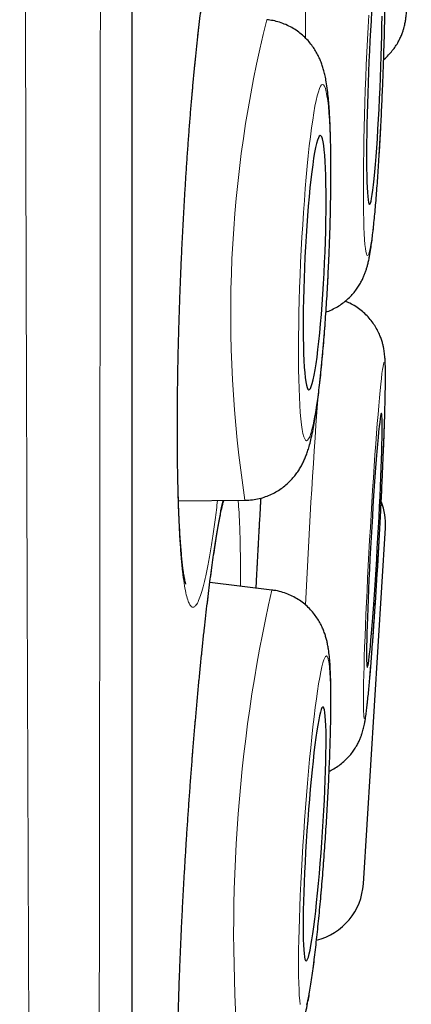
# Model space of a CAD drawing. Header units: millimetres. Extents: x 8 to 869, y 12 to 834.
# Tile 205 of 217: x 714.45 to 716.34, y 806.84 to 811.58. Entities that reach past the tile are written whole.
import ezdxf

# ---------------------------------------------------------------- set-up
doc = ezdxf.new("R2010")
doc.units = ezdxf.units.MM

msp = doc.modelspace()

# ---------------------------------------------------------------- linework, layer by layer
at = {"color": 7, "linetype": 'Continuous', "lineweight": 30}
for p, q in [((714.9927, 799.6467), (714.9927, 832.9815)), ((715.2154, 809.2635), (715.5355, 809.2659)), ((716.1054, 807.4188), (716.211, 809.1335)), ((715.6644, 808.8336), (715.3665, 808.8691)), ((715.6644, 808.8336), (715.6656, 808.8332))]:
    msp.add_line(p, q, dxfattribs=at)
at = {"color": 252, "linetype": 'Continuous', "lineweight": 0}
msp.add_line((714.9903, 799.6163), (714.9903, 816.3141), dxfattribs=at)
at = {"color": 7, "linetype": 'Continuous', "lineweight": 30, "flags": 128}
for points in [[(716.1452, 811.6198), (716.1423, 811.5749), (716.1395, 811.528), (716.1368, 811.4796), (716.1343, 811.4299), (716.1319, 811.3793), (716.1297, 811.3282), (716.1278, 811.2769), (716.126, 811.2258), (716.1245, 811.1752), (716.1232, 811.1255), (716.1222, 811.0771), (716.1214, 811.0302), (716.1208, 810.9853), (716.1206, 810.9425), (716.1206, 810.9023), (716.1208, 810.8649), (716.1213, 810.8306), (716.1221, 810.7996), (716.1232, 810.7721), (716.1244, 810.7483), (716.126, 810.7285), (716.1277, 810.7126), (716.1296, 810.7009), (716.1318, 810.6934), (716.1341, 810.6902), (716.1367, 810.6913), (716.1393, 810.6966), (716.1421, 810.7062), (716.145, 810.72), (716.148, 810.7379), (716.1511, 810.7597), (716.1542, 810.7854), (716.1574, 810.8147), (716.1605, 810.8474), (716.1637, 810.8833), (716.1668, 810.9221), (716.1698, 810.9636), (716.1728, 811.0075), (716.1756, 811.0534), (716.1784, 811.1011), (716.1809, 811.1502), (716.1834, 811.2004), (716.1856, 811.2513), (716.1877, 811.3025)], [(716.1877, 811.3025), (716.1896, 811.3538), (716.1912, 811.4047), (716.1926, 811.4549), (716.1938, 811.504), (716.1947, 811.5517), (716.1954, 811.5976)], [(715.9185, 810.4105), (715.9207, 810.4617), (715.9224, 810.5126), (715.9239, 810.5627), (715.9249, 810.6118), (715.9256, 810.6595), (715.9259, 810.7055), (715.9258, 810.7493), (715.9253, 810.7908), (715.9244, 810.8296), (715.9231, 810.8655), (715.9215, 810.8982), (715.9195, 810.9275), (715.9172, 810.9531), (715.9146, 810.9749), (715.9116, 810.9928), (715.9084, 811.0066), (715.9049, 811.0162), (715.9011, 811.0216), (715.8972, 811.0227), (715.893, 811.0194), (715.8887, 811.0119), (715.8843, 811.0002), (715.8798, 810.9844), (715.8752, 810.9645), (715.8705, 810.9408), (715.8659, 810.9133), (715.8613, 810.8823), (715.8568, 810.848), (715.8524, 810.8106), (715.8481, 810.7704), (715.8439, 810.7277), (715.84, 810.6827), (715.8363, 810.6359), (715.8328, 810.5875), (715.8295, 810.5378), (715.8266, 810.4872), (715.8239, 810.4361), (715.8216, 810.3848), (715.8197, 810.3337), (715.8181, 810.2832), (715.8168, 810.2335), (715.816, 810.1851), (715.8155, 810.1382), (715.8154, 810.0933), (715.8157, 810.0506), (715.8164, 810.0104), (715.8175, 809.973), (715.8189, 809.9387), (715.8207, 809.9077), (715.8229, 809.8802), (715.8253, 809.8564), (715.8281, 809.8366), (715.8312, 809.8207), (715.8346, 809.809), (715.8382, 809.8015), (715.8421, 809.7983), (715.8462, 809.7994), (715.8504, 809.8047), (715.8548, 809.8143), (715.8592, 809.8281), (715.8638, 809.846), (715.8684, 809.8678), (715.873, 809.8935), (715.8777, 809.9227), (715.8822, 809.9554), (715.8867, 809.9913), (715.8911, 810.0301), (715.8953, 810.0716), (715.8993, 810.1155), (715.9032, 810.1614), (715.9068, 810.2091), (715.9102, 810.2582), (715.9133, 810.3084), (715.916, 810.3592), (715.9185, 810.4105)], [(716.1243, 808.4602), (716.1257, 808.4623), (716.1275, 808.4686), (716.1294, 808.4792), (716.1315, 808.4939), (716.1338, 808.5127), (716.1363, 808.5355), (716.139, 808.5619), (716.1417, 808.592), (716.1446, 808.6254), (716.1476, 808.662), (716.1507, 808.7015), (716.1538, 808.7435), (716.157, 808.7878), (716.1601, 808.8342), (716.1633, 808.8822), (716.1664, 808.9316), (716.1694, 808.9819), (716.1724, 809.0329), (716.1753, 809.0841), (716.178, 809.1353), (716.1806, 809.186), (716.1831, 809.2359), (716.1854, 809.2847), (716.1875, 809.3319), (716.1893, 809.3774), (716.191, 809.4207), (716.1925, 809.4616), (716.1937, 809.4997), (716.1946, 809.5349), (716.1953, 809.5668), (716.1957, 809.5952), (716.1959, 809.62), (716.1958, 809.6409), (716.1955, 809.6578), (716.1948, 809.6706), (716.194, 809.6792), (716.1928, 809.6836), (716.1915, 809.6837), (716.1899, 809.6795), (716.1881, 809.671), (716.186, 809.6583), (716.1838, 809.6415), (716.1814, 809.6208), (716.1788, 809.5961), (716.1761, 809.5678), (716.1733, 809.5361), (716.1703, 809.501), (716.1673, 809.463), (716.1642, 809.4222), (716.1611, 809.379), (716.1579, 809.3336), (716.1548, 809.2864), (716.1516, 809.2376), (716.1486, 809.1878), (716.1455, 809.1371), (716.1426, 809.0859), (716.1398, 809.0347), (716.1371, 808.9837), (716.1346, 808.9333), (716.1322, 808.8839), (716.13, 808.8359), (716.128, 808.7895), (716.1262, 808.745), (716.1247, 808.7029), (716.1234, 808.6634), (716.1223, 808.6267), (716.1215, 808.5931), (716.1209, 808.5629), (716.1206, 808.5363), (716.1206, 808.5135), (716.1208, 808.4945), (716.1213, 808.4796), (716.122, 808.4689), (716.123, 808.4624), (716.1243, 808.4602)], [(715.8301, 807.0472), (715.8333, 807.0491), (715.8369, 807.0553), (715.8407, 807.0658), (715.8447, 807.0804), (715.8488, 807.099), (715.8531, 807.1216), (715.8576, 807.148), (715.8621, 807.1779), (715.8667, 807.2112), (715.8713, 807.2477), (715.876, 807.287), (715.8805, 807.329), (715.8851, 807.3732), (715.8895, 807.4195), (715.8938, 807.4674), (715.8979, 807.5167), (715.9018, 807.567), (715.9055, 807.6179), (715.909, 807.6691), (715.9122, 807.7202), (715.9151, 807.7709), (715.9176, 807.8208), (715.9199, 807.8696), (715.9218, 807.9169), (715.9234, 807.9624), (715.9246, 808.0058), (715.9254, 808.0467), (715.9258, 808.0849), (715.9258, 808.1201), (715.9255, 808.1521), (715.9248, 808.1806), (715.9236, 808.2055), (715.9222, 808.2265), (715.9203, 808.2435), (715.9181, 808.2565), (715.9156, 808.2652), (715.9127, 808.2697), (715.9096, 808.2699), (715.9062, 808.2659), (715.9025, 808.2575), (715.8986, 808.245), (715.8946, 808.2283), (715.8903, 808.2077), (715.8859, 808.1832), (715.8814, 808.155), (715.8768, 808.1234), (715.8722, 808.0885), (715.8676, 808.0505), (715.863, 808.0099), (715.8585, 807.9667), (715.854, 807.9214), (715.8496, 807.8743), (715.8454, 807.8256), (715.8414, 807.7758), (715.8376, 807.7252), (715.834, 807.6741), (715.8307, 807.6228), (715.8276, 807.5719), (715.8249, 807.5215), (715.8224, 807.4721), (715.8204, 807.4241), (715.8186, 807.3776), (715.8172, 807.3332), (715.8163, 807.291), (715.8156, 807.2514), (715.8154, 807.2146), (715.8156, 807.181), (715.8161, 807.1507), (715.817, 807.124), (715.8183, 807.1011), (715.82, 807.082), (715.822, 807.067), (715.8244, 807.0562), (715.8271, 807.0495), (715.8301, 807.0472)]]:
    msp.add_lwpolyline(points, dxfattribs=at)
at = {"color": 252, "linetype": 'Continuous', "lineweight": 0, "flags": 128}
for points in [[(716.131, 811.6025), (716.1278, 811.5444), (716.1248, 811.485), (716.122, 811.4247), (716.1194, 811.3638), (716.1169, 811.3025), (716.1147, 811.2413), (716.1126, 811.1804), (716.1109, 811.1201), (716.1093, 811.0607), (716.108, 811.0026), (716.107, 810.946), (716.1062, 810.8912), (716.1057, 810.8385), (716.1054, 810.7882), (716.1055, 810.7404), (716.1058, 810.6956), (716.1063, 810.6538), (716.1071, 810.6154), (716.1082, 810.5805), (716.1096, 810.5492), (716.1111, 810.5218), (716.113, 810.4983), (716.115, 810.479), (716.1173, 810.4638), (716.1198, 810.4529), (716.1225, 810.4464), (716.1253, 810.4442), (716.1284, 810.4464), (716.1316, 810.4529), (716.1349, 810.4638), (716.1383, 810.479), (716.1419, 810.4983), (716.1455, 810.5218), (716.1492, 810.5492), (716.1529, 810.5805), (716.1567, 810.6154), (716.1604, 810.6538), (716.1642, 810.6956), (716.1679, 810.7404), (716.1716, 810.7882), (716.1752, 810.8385), (716.1787, 810.8912), (716.1822, 810.946), (716.1854, 811.0026), (716.1886, 811.0607), (716.1916, 811.1201), (716.1944, 811.1804), (716.1971, 811.2413), (716.1995, 811.3025)], [(716.1995, 811.3025), (716.2018, 811.3638), (716.2038, 811.4247), (716.2056, 811.485), (716.2071, 811.5444), (716.2084, 811.6025)], [(715.9377, 810.4105), (715.9403, 810.4717), (715.9425, 810.5326), (715.9444, 810.5929), (715.9459, 810.6522), (715.947, 810.7103), (715.9477, 810.7669), (715.948, 810.8217), (715.9479, 810.8744), (715.9475, 810.9247), (715.9466, 810.9724), (715.9454, 811.0172), (715.9437, 811.059), (715.9417, 811.0974), (715.9394, 811.1324), (715.9367, 811.1636), (715.9336, 811.191), (715.9302, 811.2145), (715.9266, 811.2338), (715.9226, 811.249), (715.9184, 811.2598), (715.9139, 811.2664), (715.9092, 811.2686), (715.9043, 811.2664), (715.8993, 811.2598), (715.8941, 811.249), (715.8888, 811.2338), (715.8833, 811.2145), (715.8779, 811.191), (715.8723, 811.1636), (715.8668, 811.1324), (715.8613, 811.0974), (715.8559, 811.059), (715.8505, 811.0172), (715.8452, 810.9724), (715.84, 810.9247), (715.835, 810.8744), (715.8302, 810.8217), (715.8256, 810.7669), (715.8212, 810.7103), (715.8171, 810.6522), (715.8133, 810.5929), (715.8097, 810.5326), (715.8065, 810.4717), (715.8035, 810.4105), (715.801, 810.3493), (715.7987, 810.2883), (715.7969, 810.2281), (715.7954, 810.1687), (715.7943, 810.1106), (715.7936, 810.054), (715.7933, 809.9992), (715.7933, 809.9465), (715.7938, 809.8962), (715.7947, 809.8485), (715.7959, 809.8037), (715.7975, 809.762), (715.7995, 809.7235), (715.8019, 809.6886), (715.8046, 809.6573), (715.8077, 809.6299), (715.811, 809.6065), (715.8147, 809.5871), (715.8187, 809.572), (715.8229, 809.5611), (715.8274, 809.5546), (715.8321, 809.5524), (715.8369, 809.5546), (715.842, 809.5611), (715.8472, 809.572), (715.8525, 809.5871), (715.8579, 809.6065), (715.8634, 809.6299), (715.8689, 809.6573), (715.8745, 809.6886), (715.88, 809.7235), (715.8854, 809.762), (715.8908, 809.8037), (715.8961, 809.8485), (715.9012, 809.8962), (715.9062, 809.9465), (715.911, 809.9992), (715.9156, 810.054), (715.92, 810.1106), (715.9241, 810.1687), (715.928, 810.2281), (715.9316, 810.2883), (715.9348, 810.3493), (715.9377, 810.4105)], [(716.1106, 808.2145), (716.1124, 808.2166), (716.1144, 808.2231), (716.1166, 808.2339), (716.119, 808.2489), (716.1216, 808.2682), (716.1244, 808.2915), (716.1274, 808.3188), (716.1306, 808.35), (716.1338, 808.3848), (716.1372, 808.4232), (716.1407, 808.4648), (716.1443, 808.5096), (716.148, 808.5572), (716.1517, 808.6074), (716.1555, 808.66), (716.1593, 808.7147), (716.163, 808.7713), (716.1668, 808.8293), (716.1705, 808.8886), (716.1741, 808.9489), (716.1777, 809.0097), (716.1811, 809.0709), (716.1844, 809.1321), (716.1876, 809.193), (716.1907, 809.2533), (716.1936, 809.3126), (716.1963, 809.3707), (716.1988, 809.4273), (716.2011, 809.4821), (716.2032, 809.5348), (716.2051, 809.5851), (716.2067, 809.6329), (716.2081, 809.6777), (716.2092, 809.7195), (716.21, 809.758), (716.2106, 809.793), (716.211, 809.8243), (716.211, 809.8518), (716.2108, 809.8753), (716.2103, 809.8947), (716.2096, 809.91), (716.2086, 809.9209), (716.2073, 809.9276), (716.2058, 809.9298), (716.2041, 809.9278), (716.2021, 809.9213), (716.1999, 809.9105), (716.1975, 809.8955), (716.1948, 809.8762), (716.192, 809.8529), (716.189, 809.8255), (716.1859, 809.7944), (716.1826, 809.7595), (716.1792, 809.7212), (716.1757, 809.6795), (716.1721, 809.6348), (716.1684, 809.5872), (716.1647, 809.5369), (716.161, 809.4843), (716.1572, 809.4296), (716.1534, 809.3731), (716.1497, 809.315), (716.146, 809.2557), (716.1424, 809.1955), (716.1388, 809.1346), (716.1353, 809.0735), (716.132, 809.0123), (716.1288, 808.9514), (716.1258, 808.8911), (716.1229, 808.8318), (716.1202, 808.7737), (716.1176, 808.7171), (716.1153, 808.6623), (716.1132, 808.6096), (716.1114, 808.5592), (716.1098, 808.5115), (716.1084, 808.4666), (716.1073, 808.4248), (716.1064, 808.3864), (716.1058, 808.3514), (716.1055, 808.32), (716.1054, 808.2926), (716.1056, 808.269), (716.1061, 808.2496), (716.1069, 808.2344), (716.1079, 808.2234), (716.1091, 808.2168), (716.1106, 808.2145)], [(715.8309, 806.8354), (715.8357, 806.8545), (715.8407, 806.8777), (715.8459, 806.9048), (715.8512, 806.9358), (715.8566, 806.9705), (715.8621, 807.0087), (715.8676, 807.0502), (715.8731, 807.0949), (715.8786, 807.1423), (715.8841, 807.1925), (715.8895, 807.2449), (715.8948, 807.2995), (715.9, 807.356), (715.905, 807.414), (715.9099, 807.4732), (715.9145, 807.5333), (715.919, 807.5941), (715.9232, 807.6553), (715.9271, 807.7164), (715.9307, 807.7773), (715.9341, 807.8376), (715.9371, 807.8969), (715.9397, 807.955), (715.942, 808.0116), (715.944, 808.0665), (715.9456, 808.1192), (715.9468, 808.1696), (715.9476, 808.2174), (715.948, 808.2624), (715.948, 808.3042), (715.9476, 808.3428), (715.9469, 808.3779), (715.9457, 808.4094), (715.9442, 808.437), (715.9423, 808.4606), (715.94, 808.4802), (715.9374, 808.4955), (715.9344, 808.5066), (715.9311, 808.5134), (715.9275, 808.5159), (715.9236, 808.5139), (715.9194, 808.5076), (715.915, 808.497), (715.9104, 808.4821), (715.9055, 808.463), (715.9005, 808.4399), (715.8954, 808.4127), (715.8901, 808.3817), (715.8847, 808.347), (715.8792, 808.3088), (715.8737, 808.2673), (715.8682, 808.2227), (715.8626, 808.1752), (715.8572, 808.1251), (715.8518, 808.0726), (715.8465, 808.018), (715.8413, 807.9616), (715.8362, 807.9036), (715.8314, 807.8444), (715.8267, 807.7842), (715.8223, 807.7234), (715.8181, 807.6623), (715.8142, 807.6011), (715.8105, 807.5402), (715.8072, 807.48), (715.8042, 807.4206), (715.8015, 807.3625), (715.7992, 807.3059), (715.7973, 807.2511), (715.7957, 807.1983), (715.7945, 807.1479), (715.7937, 807.1001), (715.7933, 807.0552), (715.7933, 807.0133), (715.7936, 806.9747), (715.7944, 806.9396), (715.7956, 806.9082), (715.7971, 806.8806), (715.799, 806.8569), (715.8013, 806.8374)]]:
    msp.add_lwpolyline(points, dxfattribs=at)
at = {"color": 252, "linetype": 'Continuous', "lineweight": 0}
for centre, radius, start, end in [((720.7333, 811.521), 4.9071, 168.835, 180.3289), ((721.3526, 810.1625), 5.8857, 166.0574, 188.76206), ((754.9878, 806.9147), 39.2046, 175.85057, 177.30016), ((722.945, 807.1896), 7.4639, 167.27574, 185.13498)]:
    msp.add_arc(centre, radius, start, end, dxfattribs=at)
at = {"color": 7, "linetype": 'Continuous', "lineweight": 30}
for centre, start, end in [((715.9116, 809.152), 356.475, 20.5623), ((715.806, 807.4373), 284.1006, 356.475)]:
    msp.add_arc(centre, 0.3, start, end, dxfattribs=at)
at = {"color": 252, "linetype": 'Continuous', "lineweight": 0}
for points, knots in [([(714.5622, 798.2396), (714.5622, 798.2407), (714.5622, 798.244), (714.562, 798.2549), (714.5617, 798.2739), (714.5613, 798.3023), (714.5607, 798.342), (714.56, 798.3905), (714.5591, 798.4479), (714.5581, 798.514), (714.557, 798.5892), (714.5557, 798.6736), (714.5543, 798.7672), (714.5529, 798.8698), (714.5513, 798.9812), (714.5496, 799.1015), (714.5481, 799.2206), (714.5466, 799.3363), (714.5452, 799.4467), (714.5438, 799.5621), (714.5422, 799.6943), (714.5406, 799.8449), (714.5387, 800.0158), (714.5369, 800.1951), (714.535, 800.3825), (714.5332, 800.5782), (714.5313, 800.7775), (714.5295, 800.9801), (714.5278, 801.1851), (714.526, 801.3971), (714.5242, 801.6158), (714.5225, 801.8412), (714.5206, 802.0916), (714.5186, 802.3688), (714.5165, 802.6705), (714.5144, 802.9767), (714.5124, 803.2871), (714.5105, 803.6059), (714.5086, 803.9254), (714.5069, 804.2444), (714.5052, 804.5624), (714.5036, 804.887), (714.502, 805.2152), (714.5005, 805.5464), (714.499, 805.8805), (714.4975, 806.2203), (714.496, 806.5823), (714.4944, 806.9672), (714.4928, 807.3699), (714.4913, 807.7728), (714.4898, 808.1755), (714.4883, 808.5837), (714.4869, 808.9874), (714.4856, 809.3858), (714.4843, 809.7785), (714.4831, 810.1751), (714.482, 810.5719), (714.4809, 810.9685), (714.4799, 811.3646), (714.4789, 811.7636), (714.4778, 812.1837), (714.4767, 812.6248), (714.4756, 813.0805), (714.4746, 813.5318), (714.4736, 813.9786), (714.4726, 814.4272), (714.4716, 814.8669), (714.4707, 815.2967), (714.4698, 815.7169), (714.469, 816.1376), (714.4682, 816.5551), (714.4674, 816.9689), (714.4667, 817.3791), (714.466, 817.7889), (714.4653, 818.2175), (714.4646, 818.6642), (714.4639, 819.1221), (714.4632, 819.5716), (714.4625, 820.0129), (714.4619, 820.4521), (714.4612, 820.8789), (714.4606, 821.2928), (714.4601, 821.694), (714.4595, 822.0925), (714.459, 822.4848), (714.4584, 822.8703), (714.458, 823.2493), (714.4575, 823.6249), (714.4571, 823.9848), (714.4568, 824.3292), (714.4565, 824.6585), (714.4562, 824.9843), (714.4559, 825.3072), (714.4556, 825.6267), (714.4553, 825.9429), (714.455, 826.255), (714.4548, 826.5471), (714.4545, 826.8194), (714.4543, 827.0727), (714.4541, 827.3228), (714.4539, 827.5934), (714.4536, 827.883), (714.4534, 828.1899), (714.4532, 828.4912), (714.4529, 828.7864), (714.4528, 829.0756), (714.4526, 829.3525), (714.4525, 829.6174), (714.4524, 829.8708), (714.4523, 830.1182), (714.4522, 830.3595), (714.4522, 830.5946), (714.4521, 830.8089), (714.452, 831.0037), (714.452, 831.1803), (714.4519, 831.3523), (714.4519, 831.5359), (714.4518, 831.7292), (714.4518, 831.9301), (714.4517, 832.1232), (714.4516, 832.3083), (714.4516, 832.4853), (714.4516, 832.6505), (714.4516, 832.8043), (714.4516, 832.9472), (714.4516, 833.0826), (714.4516, 833.2102), (714.4517, 833.33), (714.4517, 833.4448), (714.4518, 833.5536), (714.4518, 833.6557), (714.4519, 833.7485), (714.4519, 833.832), (714.4519, 833.906), (714.4519, 833.9704), (714.4519, 834.0252), (714.4519, 834.0703), (714.4519, 834.1054), (714.4518, 834.1309), (714.4518, 834.1395), (714.4518, 834.1437)], [0, 0, 0, 0, 0.00261, 0.007869, 0.013127, 0.020214, 0.027301, 0.034388, 0.041506, 0.048626, 0.055745, 0.062975, 0.070206, 0.077436, 0.0847, 0.091965, 0.099228, 0.104828, 0.110429, 0.116036, 0.121643, 0.12887, 0.136099, 0.143326, 0.150586, 0.157847, 0.165107, 0.171941, 0.178775, 0.185609, 0.19247, 0.199331, 0.206191, 0.214706, 0.223227, 0.231387, 0.239547, 0.247728, 0.255908, 0.263515, 0.271121, 0.278744, 0.286367, 0.293796, 0.301224, 0.308668, 0.316112, 0.324648, 0.333189, 0.341369, 0.349548, 0.357749, 0.365949, 0.373575, 0.381201, 0.388844, 0.396487, 0.403936, 0.411385, 0.418849, 0.426314, 0.434807, 0.443307, 0.451446, 0.459585, 0.467744, 0.475904, 0.48349, 0.491077, 0.49868, 0.506284, 0.513694, 0.521104, 0.52853, 0.535956, 0.544431, 0.552911, 0.561033, 0.569154, 0.577296, 0.585437, 0.593007, 0.600577, 0.608163, 0.61575, 0.623143, 0.630536, 0.637945, 0.645355, 0.652049, 0.658744, 0.66545, 0.672156, 0.678897, 0.685638, 0.69239, 0.699143, 0.704843, 0.710542, 0.716249, 0.721956, 0.729314, 0.736672, 0.744029, 0.751422, 0.758815, 0.766208, 0.773169, 0.780132, 0.787094, 0.794085, 0.801077, 0.808068, 0.813765, 0.819462, 0.825166, 0.83087, 0.838223, 0.845578, 0.852931, 0.860319, 0.867708, 0.875096, 0.882054, 0.889012, 0.89597, 0.902957, 0.909946, 0.916933, 0.924459, 0.931987, 0.939513, 0.947076, 0.95464, 0.962203, 0.969809, 0.977415, 0.98502, 0.992665, 1, 1, 1, 1]), ([(714.8479, 833.9146), (714.8479, 833.9136), (714.8479, 833.9117), (714.8479, 833.8966), (714.8479, 833.8725), (714.848, 833.8385), (714.848, 833.7949), (714.8481, 833.7415), (714.8481, 833.6784), (714.8481, 833.6055), (714.8481, 833.5228), (714.8481, 833.4305), (714.8481, 833.3283), (714.8481, 833.2253), (714.848, 833.124), (714.848, 833.0264), (714.848, 832.9232), (714.848, 832.8049), (714.848, 832.6696), (714.848, 832.5154), (714.848, 832.3522), (714.848, 832.1802), (714.848, 831.9994), (714.8481, 831.8158), (714.8481, 831.6306), (714.8481, 831.4445), (714.8481, 831.2514), (714.8481, 831.0515), (714.8481, 830.8449), (714.848, 830.6452), (714.848, 830.4539), (714.848, 830.2722), (714.8479, 830.0864), (714.8479, 829.8764), (714.8478, 829.6407), (714.8477, 829.3775), (714.8477, 829.1073), (714.8476, 828.83), (714.8475, 828.5457), (714.8475, 828.2573), (714.8475, 827.965), (714.8474, 827.6691), (714.8474, 827.3673), (714.8473, 827.0595), (714.8473, 826.7459), (714.8472, 826.4344), (714.8471, 826.1253), (714.847, 825.8191), (714.8469, 825.5085), (714.8468, 825.1936), (714.8467, 824.8746), (714.8466, 824.5515), (714.8464, 824.2246), (714.8463, 823.9136), (714.8462, 823.6194), (714.8461, 823.3428), (714.846, 823.064), (714.8458, 822.7533), (714.8457, 822.4101), (714.8456, 822.0337), (714.8455, 821.6537), (714.8454, 821.2704), (714.8452, 820.8839), (714.8451, 820.498), (714.8449, 820.1128), (714.8448, 819.7287), (714.8446, 819.3422), (714.8444, 818.9537), (714.8442, 818.5633), (714.844, 818.1426), (714.8437, 817.6914), (714.8434, 817.2218), (714.8431, 816.7633), (714.8428, 816.316), (714.8426, 815.8682), (714.8423, 815.4354), (714.8421, 815.0181), (714.8418, 814.6162), (714.8416, 814.2149), (714.8413, 813.8139), (714.8411, 813.4138), (714.8408, 813.0146), (714.8405, 812.6167), (714.8401, 812.1947), (714.8397, 811.7495), (714.8393, 811.2936), (714.8389, 810.8525), (714.8384, 810.426), (714.838, 810.0028), (714.8376, 809.5975), (714.8372, 809.21), (714.8368, 808.8399), (714.8364, 808.4735), (714.836, 808.1105), (714.8356, 807.7514), (714.8352, 807.3961), (714.8348, 807.0453), (714.8343, 806.6775), (714.8338, 806.2943), (714.8332, 805.9071), (714.8326, 805.5366), (714.8321, 805.1822), (714.8314, 804.8345), (714.8308, 804.5053), (714.8302, 804.1941), (714.8297, 803.9002), (714.8291, 803.6125), (714.8285, 803.3309), (714.8279, 803.0558), (714.8273, 802.7871), (714.8267, 802.5252), (714.8262, 802.2894), (714.8257, 802.0784), (714.8252, 801.8903), (714.8246, 801.7067), (714.8241, 801.5117), (714.8234, 801.307), (714.8228, 801.0944), (714.822, 800.889), (714.8213, 800.691), (714.8206, 800.5005), (714.8197, 800.2959), (714.8188, 800.081), (714.8178, 799.8601), (714.8169, 799.6547), (714.8161, 799.4919), (714.8155, 799.3651), (714.815, 799.2686), (714.8145, 799.1775), (714.814, 799.0842), (714.8134, 798.9907), (714.8129, 798.8989), (714.8124, 798.8159), (714.8119, 798.7418), (714.8114, 798.6766), (714.811, 798.6223), (714.8107, 798.578), (714.8104, 798.5427), (714.8102, 798.5152), (714.81, 798.4955), (714.8099, 798.4831), (714.8099, 798.4816), (714.8099, 798.4808)], [0, 0, 0, 0, 0.007409, 0.014819, 0.022228, 0.029674, 0.03712, 0.044566, 0.052059, 0.059552, 0.067045, 0.074575, 0.082106, 0.089636, 0.095405, 0.101175, 0.106952, 0.112729, 0.120036, 0.127345, 0.134652, 0.141995, 0.149339, 0.156683, 0.163363, 0.170043, 0.176723, 0.18343, 0.190137, 0.196843, 0.202281, 0.207718, 0.213162, 0.218606, 0.225778, 0.232952, 0.240125, 0.247331, 0.254538, 0.261744, 0.268789, 0.275835, 0.28288, 0.289957, 0.297034, 0.30411, 0.31071, 0.317313, 0.323928, 0.330544, 0.337171, 0.343797, 0.350437, 0.35708, 0.362539, 0.367999, 0.373465, 0.378931, 0.386134, 0.393339, 0.400542, 0.407778, 0.415016, 0.422253, 0.429328, 0.436403, 0.443478, 0.450584, 0.457691, 0.464797, 0.47349, 0.482189, 0.490242, 0.498295, 0.50637, 0.514444, 0.521704, 0.528965, 0.53624, 0.543515, 0.550812, 0.55811, 0.565422, 0.572734, 0.581469, 0.59021, 0.598302, 0.606394, 0.614507, 0.62262, 0.629916, 0.637212, 0.644523, 0.651834, 0.659168, 0.666501, 0.67385, 0.681199, 0.689913, 0.698634, 0.706706, 0.714778, 0.72287, 0.730963, 0.738239, 0.745514, 0.752805, 0.760096, 0.767407, 0.774718, 0.782045, 0.789372, 0.795043, 0.800713, 0.806391, 0.812069, 0.819245, 0.826423, 0.8336, 0.840809, 0.848019, 0.855228, 0.865058, 0.874888, 0.884755, 0.894623, 0.900296, 0.905968, 0.911648, 0.917328, 0.924511, 0.931695, 0.938878, 0.946095, 0.953313, 0.96053, 0.967094, 0.973659, 0.980224, 0.986816, 0.993408, 1, 1, 1, 1]), ([(715.4861, 811.9582), (715.4836, 811.9771), (715.4785, 812.0149), (715.4698, 812.0576), (715.4604, 812.0896), (715.4502, 812.1097), (715.4395, 812.1177), (715.4281, 812.1137), (715.4163, 812.0979), (715.4042, 812.0704), (715.3917, 812.031), (715.379, 811.9802), (715.3661, 811.9186), (715.3533, 811.8466), (715.3405, 811.7642), (715.3278, 811.6724), (715.3154, 811.5719), (715.3033, 811.4634), (715.2916, 811.3474), (715.2805, 811.2249), (715.2698, 811.0968), (715.2599, 810.9641), (715.2507, 810.8276), (715.2422, 810.6881), (715.2346, 810.5469), (715.2279, 810.405), (715.2222, 810.2633), (715.2175, 810.1227), (715.2137, 809.9842), (715.211, 809.8491), (715.2094, 809.7182), (715.2089, 809.5922), (715.2095, 809.4722), (715.2111, 809.359), (715.2138, 809.2537), (715.2176, 809.1567), (715.2223, 809.0685), (715.2281, 808.9902), (715.2348, 808.9223), (715.2424, 808.865), (715.2509, 808.8188), (715.2596, 808.7859), (715.2684, 808.7647), (715.2771, 808.7531), (715.2869, 808.7494), (715.2977, 808.756), (715.3096, 808.7748), (715.3219, 808.8054), (715.3344, 808.8474), (715.3471, 808.9009), (715.36, 808.9654), (715.3729, 809.04), (715.3856, 809.1249), (715.3959, 809.2001), (715.4018, 809.2498), (715.4036, 809.2649)], [0, 0, 0, 0, 0.019221, 0.03851, 0.0578, 0.07702, 0.096241, 0.115531, 0.13482, 0.154041, 0.173261, 0.192551, 0.21184, 0.231061, 0.250282, 0.269571, 0.288861, 0.308081, 0.327302, 0.346592, 0.365881, 0.385102, 0.404322, 0.423612, 0.442901, 0.462122, 0.481343, 0.500632, 0.519922, 0.539142, 0.558363, 0.577653, 0.596942, 0.616163, 0.635383, 0.654673, 0.673962, 0.693183, 0.712404, 0.731693, 0.750983, 0.770203, 0.786226, 0.802268, 0.81829, 0.837511, 0.8568, 0.87609, 0.895311, 0.914531, 0.933821, 0.95311, 0.972331, 0.991552, 1, 1, 1, 1]), ([(715.4294, 809.2651), (715.4287, 809.2623), (715.4242, 809.2444), (715.4155, 809.2006), (715.4034, 809.1335), (715.3908, 809.0549), (715.3781, 808.9668), (715.3653, 808.8697), (715.3524, 808.7645), (715.3396, 808.6514), (715.327, 808.5314), (715.3146, 808.4055), (715.3025, 808.2748), (715.2909, 808.1398), (715.2797, 808.0014), (715.2692, 807.861), (715.2593, 807.7194), (715.2501, 807.5777), (715.2417, 807.4366), (715.2342, 807.2974), (715.2275, 807.161), (715.2219, 807.0286), (715.2172, 806.9007), (715.2135, 806.7783), (715.2109, 806.6626), (715.2094, 806.5543), (715.2089, 806.454), (715.2095, 806.3624), (715.2112, 806.2802), (715.214, 806.2084), (715.2179, 806.1469), (715.2227, 806.0963), (715.2282, 806.0593), (715.2341, 806.034), (715.2403, 806.0185), (715.2476, 806.0107), (715.256, 806.0128), (715.2657, 806.0271), (715.276, 806.053), (715.287, 806.0904), (715.2984, 806.1395), (715.3104, 806.1997), (715.3227, 806.2703), (715.3352, 806.3511), (715.3472, 806.4352), (715.355, 806.4962), (715.3585, 806.5236)], [0, 0, 0, 0, 0.004303, 0.027877, 0.051368, 0.074858, 0.098433, 0.122007, 0.145497, 0.168988, 0.192562, 0.216137, 0.239627, 0.263118, 0.286692, 0.310266, 0.333757, 0.357247, 0.380822, 0.404396, 0.427887, 0.451377, 0.474952, 0.498526, 0.522016, 0.545507, 0.569081, 0.592656, 0.616146, 0.639637, 0.663211, 0.686785, 0.710276, 0.729855, 0.749458, 0.769037, 0.792527, 0.816102, 0.839676, 0.863167, 0.886657, 0.910231, 0.933806, 0.957296, 0.980787, 1, 1, 1, 1]), ([(715.5079, 809.1912), (715.5067, 809.2121), (715.505, 809.24), (715.5027, 809.2605), (715.5021, 809.2656)], [0, 0, 0, 0, 0.748741, 1, 1, 1, 1]), ([(715.6128, 809.2768), (715.6108, 809.2421), (715.606, 809.1603), (715.5989, 809.0308), (715.5929, 808.9204), (715.5898, 808.8582), (715.589, 808.8425)], [0, 0, 0, 0, 0.239727, 0.565708, 0.890527, 1, 1, 1, 1]), ([(715.5136, 808.8515), (715.5136, 808.8527), (715.514, 808.8893), (715.5139, 808.954), (715.5131, 809.0438), (715.5111, 809.1239), (715.509, 809.1688), (715.5079, 809.1912)], [0, 0, 0, 0, 0.008243, 0.25574, 0.504122, 0.752503, 1, 1, 1, 1])]:
    msp.add_open_spline(points, degree=3, knots=knots, dxfattribs=at)
at = {"color": 7, "linetype": 'Continuous', "lineweight": 30}
for points, knots in [([(716.1999, 811.3026), (716.2003, 811.3128), (716.2014, 811.3427), (716.2031, 811.392), (716.205, 811.4501), (716.2066, 811.5077), (716.208, 811.5644), (716.2092, 811.62), (716.2102, 811.6743), (716.2109, 811.727), (716.2114, 811.7781), (716.2116, 811.8272), (716.2116, 811.8743), (716.2113, 811.9192), (716.2108, 811.9618), (716.21, 812.002), (716.2089, 812.0399), (716.2075, 812.0756), (716.2057, 812.1097), (716.2032, 812.1435), (716.2, 812.1742), (716.1961, 812.2003), (716.1921, 812.2211), (716.1879, 812.2385), (716.1827, 812.2565), (716.176, 812.2754), (716.1675, 812.2957), (716.1565, 812.3172), (716.1426, 812.3397), (716.1255, 812.3625), (716.1054, 812.3846), (716.0824, 812.4053), (716.057, 812.4238), (716.0293, 812.4398), (716, 812.453), (715.9681, 812.4631), (715.9409, 812.4692), (715.924, 812.4703), (715.9191, 812.4706)], [0, 0, 0, 0, 0.018489, 0.053639, 0.088798, 0.123972, 0.159169, 0.194398, 0.229672, 0.265006, 0.300416, 0.335928, 0.371574, 0.407398, 0.443468, 0.479881, 0.516797, 0.55449, 0.593477, 0.634911, 0.682189, 0.717011, 0.736936, 0.75485, 0.771194, 0.78693, 0.80266, 0.818911, 0.836041, 0.854026, 0.872634, 0.891636, 0.910878, 0.930267, 0.949746, 0.969283, 0.990998, 1, 1, 1, 1]), ([(716.2025, 811.3889), (716.2036, 811.3897), (716.2121, 811.3962), (716.2264, 811.4104), (716.2448, 811.4309), (716.2604, 811.4523), (716.2735, 811.4737), (716.2838, 811.4943), (716.2918, 811.5133), (716.2975, 811.5301), (716.3016, 811.5444), (716.3046, 811.5567), (716.3067, 811.5674), (716.3084, 811.5771), (716.3098, 811.5866), (716.3111, 811.597), (716.3126, 811.611), (716.3141, 811.6287), (716.3157, 811.6512), (716.3173, 811.6763), (716.319, 811.7046), (716.3207, 811.7364), (716.3224, 811.7709), (716.3242, 811.808), (716.326, 811.8479), (716.3278, 811.8904), (716.3297, 811.9354), (716.3315, 811.9826), (716.3334, 812.0321), (716.3349, 812.0707), (716.3357, 812.0934), (716.3359, 812.0983)], [0, 0, 0, 0, 0.003359, 0.028606, 0.053063, 0.076615, 0.099055, 0.120026, 0.139039, 0.155857, 0.170946, 0.185316, 0.200169, 0.216439, 0.23575, 0.260442, 0.295089, 0.354721, 0.41015, 0.462655, 0.518167, 0.571819, 0.624528, 0.676708, 0.728562, 0.780203, 0.831695, 0.883083, 0.934394, 0.985649, 1, 1, 1, 1]), ([(715.2507, 808.8623), (715.2508, 808.8623), (715.2509, 808.8618), (715.2502, 808.8639), (715.2489, 808.8691), (715.2467, 808.8783), (715.2441, 808.8914), (715.2412, 808.9088), (715.238, 808.9306), (715.2348, 808.9566), (715.2316, 808.9867), (715.2285, 809.0209), (715.2255, 809.059), (715.2227, 809.1011), (715.2201, 809.1468), (715.2178, 809.1961), (715.2158, 809.2487), (715.214, 809.3045), (715.2126, 809.3632), (715.2115, 809.4247), (715.2107, 809.4887), (715.2102, 809.5549), (715.2101, 809.6233), (715.2104, 809.6935), (715.211, 809.7653), (715.2119, 809.8385), (715.2132, 809.9129), (715.2148, 809.9887), (715.2168, 810.0656), (715.2191, 810.1437), (715.2217, 810.2225), (715.2246, 810.3019), (715.2279, 810.3817), (715.2314, 810.4617), (715.2353, 810.5415), (715.2394, 810.621), (715.2439, 810.6999), (715.2486, 810.7784), (715.2535, 810.8562), (715.2587, 810.9332), (715.2642, 811.0088), (715.2698, 811.0828), (715.2756, 811.1548), (715.2816, 811.2244), (715.2877, 811.2919), (715.2939, 811.3576), (715.3004, 811.4216), (715.307, 811.4836), (715.3138, 811.5433), (715.3206, 811.6006), (715.3276, 811.6551), (715.3345, 811.7065), (715.3415, 811.7547), (715.3483, 811.7992), (715.3551, 811.84), (715.3616, 811.8768), (715.3679, 811.9093), (715.3739, 811.9373), (715.3794, 811.9607), (715.3841, 811.9789), (715.3881, 811.9926), (715.3912, 812.0021), (715.3931, 812.0075), (715.3941, 812.0098), (715.3939, 812.0093), (715.3939, 812.0092)], [0, 0, 0, 0, 0.001273, 0.011297, 0.022358, 0.034462, 0.047549, 0.061503, 0.076181, 0.091427, 0.10705, 0.12301, 0.139346, 0.155983, 0.172864, 0.18994, 0.207171, 0.224521, 0.241962, 0.259464, 0.277004, 0.294561, 0.312111, 0.329638, 0.347132, 0.364585, 0.38197, 0.399327, 0.416848, 0.434375, 0.451912, 0.469463, 0.487032, 0.504625, 0.522239, 0.539752, 0.557259, 0.574834, 0.59245, 0.61008, 0.627682, 0.64523, 0.662691, 0.679877, 0.697005, 0.714267, 0.731645, 0.749118, 0.76666, 0.78424, 0.801818, 0.819347, 0.836782, 0.854072, 0.871163, 0.887992, 0.904485, 0.920552, 0.936085, 0.950958, 0.96418, 0.976573, 0.987999, 0.998394, 1, 1, 1, 1]), ([(715.9387, 810.4105), (715.9391, 810.4209), (715.9404, 810.451), (715.9424, 810.5008), (715.9444, 810.5596), (715.9461, 810.6177), (715.9474, 810.6751), (715.9484, 810.7314), (715.949, 810.7865), (715.9493, 810.8401), (715.9492, 810.8921), (715.9487, 810.9423), (715.9479, 810.9906), (715.9466, 811.037), (715.945, 811.0812), (715.9428, 811.1235), (715.9402, 811.1641), (715.9369, 811.2033), (715.9326, 811.2426), (715.9276, 811.2779), (715.9217, 811.3083), (715.9159, 811.3326), (715.9095, 811.3546), (715.9021, 811.3759), (715.8931, 811.3973), (715.8823, 811.419), (715.869, 811.4412), (715.8531, 811.4635), (715.8343, 811.4855), (715.8125, 811.5065), (715.7881, 811.5258), (715.7613, 811.5429), (715.7325, 811.5573), (715.7022, 811.5685), (715.6714, 811.5767), (715.6505, 811.5792), (715.6404, 811.5804)], [0, 0, 0, 0, 0.018912, 0.054865, 0.090833, 0.126823, 0.162852, 0.198934, 0.235091, 0.271345, 0.307727, 0.344277, 0.381051, 0.418125, 0.455614, 0.493692, 0.53265, 0.573012, 0.615844, 0.663839, 0.697455, 0.723495, 0.746429, 0.76693, 0.786047, 0.804609, 0.823127, 0.841893, 0.861085, 0.880664, 0.900518, 0.920541, 0.940663, 0.960838, 0.981044, 1, 1, 1, 1]), ([(715.9243, 810.1725), (715.9267, 810.1732), (715.939, 810.177), (715.9601, 810.1867), (715.9868, 810.2015), (716.0111, 810.2185), (716.033, 810.2371), (716.0522, 810.2568), (716.0686, 810.2769), (716.0824, 810.2968), (716.0936, 810.3159), (716.1027, 810.334), (716.11, 810.351), (716.1161, 810.3673), (716.1213, 810.3833), (716.126, 810.4), (716.1305, 810.4191), (716.1358, 810.4448), (716.1408, 810.4751), (716.1458, 810.51), (716.1501, 810.545), (716.1543, 810.5825), (716.1584, 810.6231), (716.1623, 810.6655), (716.1661, 810.7099), (716.1698, 810.7565), (716.1734, 810.8051), (716.1769, 810.8556), (716.1803, 810.9079), (716.1835, 810.9617), (716.1867, 811.0169), (716.1897, 811.0732), (716.1925, 811.1305), (716.1952, 811.1884), (716.1977, 811.2459), (716.1992, 811.284), (716.1999, 811.3026)], [0, 0, 0, 0, 0.004744, 0.024904, 0.044612, 0.063859, 0.082608, 0.100795, 0.118321, 0.135096, 0.151145, 0.166724, 0.182345, 0.198555, 0.216174, 0.23639, 0.261065, 0.293955, 0.346696, 0.389144, 0.42892, 0.470912, 0.511132, 0.550356, 0.588976, 0.627199, 0.665148, 0.702901, 0.74051, 0.778011, 0.815432, 0.852792, 0.890107, 0.927389, 0.96465, 1, 1, 1, 1]), ([(715.5355, 809.266), (715.536, 809.266), (715.5479, 809.2654), (715.5709, 809.2679), (715.6036, 809.2734), (715.6348, 809.2827), (715.664, 809.2947), (715.6912, 809.3092), (715.716, 809.3258), (715.7383, 809.3441), (715.758, 809.3633), (715.7751, 809.383), (715.7896, 809.4028), (715.802, 809.4223), (715.8125, 809.4415), (715.8215, 809.4607), (715.8297, 809.4805), (715.8373, 809.5019), (715.8451, 809.5274), (715.8533, 809.559), (715.8613, 809.5954), (715.8686, 809.6345), (715.8752, 809.6744), (715.8814, 809.7165), (715.8875, 809.7614), (715.8931, 809.8078), (715.8985, 809.8559), (715.9037, 809.9058), (715.9086, 809.9574), (715.9133, 810.0107), (715.9177, 810.0653), (715.9219, 810.1213), (715.9258, 810.1784), (715.9295, 810.2363), (715.9329, 810.2949), (715.936, 810.353), (715.9378, 810.3917), (715.9387, 810.4105)], [0, 0, 0, 0, 0.001026, 0.022053, 0.042613, 0.062748, 0.082486, 0.101843, 0.120819, 0.139401, 0.157571, 0.175341, 0.192815, 0.210265, 0.228062, 0.246773, 0.267262, 0.29079, 0.319483, 0.357799, 0.405222, 0.446399, 0.484999, 0.52568, 0.564671, 0.602651, 0.63999, 0.676896, 0.713494, 0.749868, 0.786077, 0.822161, 0.858152, 0.894074, 0.929947, 0.965787, 1, 1, 1, 1]), ([(715.9398, 807.9605), (715.9433, 807.962), (715.956, 807.9676), (715.9763, 807.98), (716.0001, 807.9972), (716.0214, 808.0162), (716.0401, 808.0361), (716.0561, 808.0566), (716.0694, 808.0769), (716.0801, 808.0961), (716.0883, 808.1138), (716.0947, 808.1297), (716.0996, 808.144), (716.1035, 808.1571), (716.1067, 808.1696), (716.1095, 808.1823), (716.1123, 808.1965), (716.1156, 808.2162), (716.119, 808.2401), (716.1225, 808.2688), (716.1258, 808.2987), (716.1291, 808.3314), (716.1326, 808.3674), (716.136, 808.4058), (716.1395, 808.4466), (716.143, 808.4898), (716.1465, 808.5353), (716.1501, 808.583), (716.1537, 808.6328), (716.1573, 808.6844), (716.1609, 808.7376), (716.1645, 808.7922), (716.1681, 808.848), (716.1716, 808.9048), (716.175, 808.9623), (716.1784, 809.0203), (716.1816, 809.0785), (716.1848, 809.1366), (716.1879, 809.1945), (716.1908, 809.2518), (716.1935, 809.3084), (716.1961, 809.3639), (716.1986, 809.4182), (716.2008, 809.471), (716.2029, 809.5221), (716.2048, 809.5713), (716.2064, 809.6184), (716.2079, 809.6632), (716.2091, 809.7056), (716.2101, 809.7454), (716.2108, 809.7826), (716.2114, 809.8171), (716.2116, 809.8489), (716.2116, 809.8784), (716.2113, 809.9064), (716.2105, 809.9298), (716.2094, 809.9497), (716.208, 809.9653), (716.2063, 809.9797), (716.2041, 809.9936), (716.2011, 810.0088), (716.1968, 810.0258), (716.1908, 810.0449), (716.1824, 810.0663), (716.171, 810.0895), (716.1565, 810.1136), (716.1387, 810.1375), (716.118, 810.1602), (716.0945, 810.181), (716.0687, 810.1995), (716.0431, 810.2143), (716.0255, 810.2216), (716.0178, 810.2247)], [0, 0, 0, 0, 0.003608, 0.01318, 0.02251, 0.031579, 0.040353, 0.048772, 0.05674, 0.064153, 0.070995, 0.077424, 0.083751, 0.090324, 0.097522, 0.105937, 0.116466, 0.130929, 0.155562, 0.175861, 0.195019, 0.215259, 0.234757, 0.253856, 0.272719, 0.291432, 0.310043, 0.328582, 0.347069, 0.365517, 0.383936, 0.402334, 0.420715, 0.439084, 0.457444, 0.475799, 0.49415, 0.5125, 0.530852, 0.549206, 0.567566, 0.585934, 0.604314, 0.622709, 0.641124, 0.659565, 0.67804, 0.696561, 0.715143, 0.733809, 0.752594, 0.771555, 0.790787, 0.810475, 0.831019, 0.853538, 0.868455, 0.880508, 0.888836, 0.896256, 0.903179, 0.910032, 0.917145, 0.924914, 0.933463, 0.942636, 0.952197, 0.961997, 0.971949, 0.982, 0.992116, 1, 1, 1, 1]), ([(715.2271, 806.109), (715.227, 806.1091), (715.227, 806.1092), (715.2261, 806.1134), (715.2248, 806.121), (715.2231, 806.1327), (715.2212, 806.1487), (715.2193, 806.169), (715.2174, 806.1936), (715.2156, 806.2224), (715.214, 806.2553), (715.2127, 806.292), (715.2116, 806.3325), (715.2108, 806.3767), (715.2103, 806.4245), (715.2102, 806.4757), (715.2103, 806.5302), (715.2108, 806.5876), (715.2117, 806.6479), (715.2128, 806.7108), (715.2144, 806.7762), (715.2162, 806.8437), (715.2184, 806.9132), (715.2209, 806.9845), (715.2237, 807.0572), (715.2269, 807.1313), (715.2303, 807.2065), (715.2341, 807.2828), (715.2381, 807.3603), (715.2425, 807.4388), (715.2471, 807.518), (715.252, 807.5976), (715.2571, 807.6775), (715.2625, 807.7575), (715.2681, 807.8374), (715.2739, 807.9167), (715.2799, 807.9955), (715.2861, 808.0736), (715.2925, 808.1511), (715.2991, 808.2275), (715.3057, 808.3027), (715.3125, 808.3762), (715.3194, 808.4477), (715.3263, 808.5168), (715.3332, 808.5836), (715.3402, 808.6484), (715.3473, 808.7113), (715.3545, 808.7723), (715.3616, 808.831), (715.3688, 808.8872), (715.376, 808.9406), (715.383, 808.9909), (715.39, 809.038), (715.3968, 809.0815), (715.4034, 809.1212), (715.4097, 809.1569), (715.4157, 809.1884), (715.4213, 809.2155), (715.4263, 809.2378), (715.4304, 809.2544), (715.4326, 809.262), (715.4335, 809.2651)], [0, 0, 0, 0, 0.0075, 0.018343, 0.030377, 0.043549, 0.057735, 0.072763, 0.088451, 0.104631, 0.121129, 0.137825, 0.15484, 0.172109, 0.189584, 0.207225, 0.224998, 0.242875, 0.260828, 0.278832, 0.296867, 0.31491, 0.332941, 0.350945, 0.368911, 0.386831, 0.404693, 0.42247, 0.440441, 0.458414, 0.476394, 0.494387, 0.512397, 0.530427, 0.548483, 0.566481, 0.584409, 0.602412, 0.620464, 0.638537, 0.656593, 0.674599, 0.692527, 0.710282, 0.727812, 0.745484, 0.763281, 0.781183, 0.799164, 0.817196, 0.835241, 0.853249, 0.871177, 0.888973, 0.906581, 0.923938, 0.940964, 0.957564, 0.973616, 0.988966, 1, 1, 1, 1]), ([(715.5891, 808.8425), (715.5899, 808.8577), (715.592, 808.8992), (715.5956, 808.9675), (715.6, 809.0474), (715.6044, 809.1277), (715.6088, 809.2042), (715.6116, 809.2538), (715.613, 809.2767)], [0, 0, 0, 0, 0.106031, 0.288918, 0.472578, 0.656931, 0.841871, 1, 1, 1, 1]), ([(715.5111, 806.522), (715.5177, 806.5219), (715.5355, 806.5214), (715.5641, 806.525), (715.596, 806.5318), (715.6263, 806.542), (715.6546, 806.5548), (715.6808, 806.57), (715.7045, 806.5871), (715.7257, 806.6055), (715.7442, 806.6248), (715.7601, 806.6443), (715.7734, 806.6634), (715.7844, 806.682), (715.7937, 806.6999), (715.8016, 806.7173), (715.8085, 806.7349), (715.8149, 806.7536), (715.8215, 806.7754), (715.8291, 806.805), (715.8365, 806.8393), (715.8436, 806.8779), (715.8499, 806.9152), (715.8559, 806.9549), (715.8619, 806.9976), (715.8677, 807.042), (715.8734, 807.0883), (715.8789, 807.1366), (715.8843, 807.1867), (715.8896, 807.2385), (715.8948, 807.292), (715.8999, 807.3469), (715.9048, 807.403), (715.9095, 807.4601), (715.914, 807.518), (715.9183, 807.5764), (715.9224, 807.6352), (715.9263, 807.694), (715.9299, 807.7528), (715.9332, 807.8111), (715.9363, 807.8688), (715.9391, 807.9256), (715.9415, 807.9814), (715.9437, 808.0358), (715.9455, 808.0888), (715.947, 808.1401), (715.9481, 808.1895), (715.9489, 808.2369), (715.9493, 808.2822), (715.9493, 808.3254), (715.9489, 808.3663), (715.9481, 808.4052), (715.9468, 808.4424), (715.9448, 808.4787), (715.9419, 808.5134), (715.9382, 808.5436), (715.934, 808.569), (715.9295, 808.5896), (715.9242, 808.6092), (715.9177, 808.6291), (715.9095, 808.6498), (715.8991, 808.6715), (715.8861, 808.694), (715.8701, 808.7168), (715.8511, 808.7393), (715.8291, 808.7606), (715.8045, 808.7801), (715.7776, 808.7971), (715.7488, 808.8114), (715.7173, 808.8229), (715.689, 808.8304), (715.6707, 808.8324), (715.6644, 808.833)], [0, 0, 0, 0, 0.006106, 0.016321, 0.0263089, 0.0360831, 0.0456513, 0.0550136, 0.0641618, 0.0730762, 0.0817289, 0.0901009, 0.098223, 0.1062197, 0.1143183, 0.1227556, 0.1319505, 0.1424885, 0.1553195, 0.1724037, 0.1994625, 0.2196333, 0.2385937, 0.2585898, 0.2777841, 0.2965086, 0.31494, 0.333175, 0.3512724, 0.36927, 0.387194, 0.4050628, 0.4228902, 0.4406866, 0.4584605, 0.4762187, 0.4939672, 0.5117115, 0.5294563, 0.5472054, 0.564964, 0.5827378, 0.6005334, 0.6183584, 0.6362224, 0.6541375, 0.6721197, 0.6901906, 0.7083808, 0.7267353, 0.7453228, 0.7642563, 0.7837353, 0.8041585, 0.8264922, 0.8474667, 0.8610519, 0.871676, 0.8811424, 0.8899197, 0.8984512, 0.9069918, 0.915754, 0.9248473, 0.9342404, 0.9438454, 0.9535831, 0.9634004, 0.973265, 0.9831575, 0.9941765, 1, 1, 1, 1])]:
    msp.add_open_spline(points, degree=3, knots=knots, dxfattribs=at)

doc.saveas('drawing.dxf')
